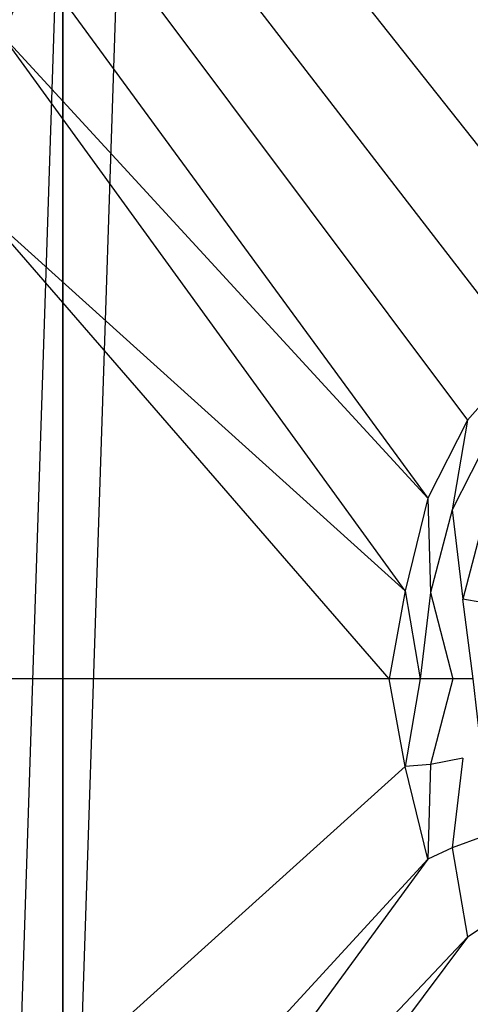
# Model space of a CAD drawing. Extents: x 0 to 1.4, y -0.9 to 0.
# Tile 5 of 18: x 0.55 to 0.63, y -0.51 to -0.34. Entities that reach past the tile are written whole.
import ezdxf

# ---------------------------------------------------------------- set-up
doc = ezdxf.new("R2010")
doc.units = 0
doc.layers.add('L1_WANNE_0_N_6231S4____REPLACEM', color=7, linetype='CONTINUOUS')

msp = doc.modelspace()

# ---------------------------------------------------------------- linework, layer by layer
at = {"layer": 'L1_WANNE_0_N_6231S4____REPLACEM', "color": 8}
for points, invisible_edges in [([(0.461465, -0.227622, 0.03307), (0.54976, -0.339601, 0.030531), (0.555482, -0.327123, 0.030537), (0.461465, -0.227622, 0.03307)], 14), ([(0.582167, -0.626368), (0.582159, -0.273679), (0.7, -0.237934), (0.582167, -0.626368)], 15), ([(0.582167, -0.626368), (0.7, -0.237934), (0.7, -0.662109), (0.582167, -0.626368)], 15), ([(0.570885, -0.618285), (0.570878, -0.281764), (0.582159, -0.273679), (0.570885, -0.618285)], 15), ([(0.570885, -0.618285), (0.582159, -0.273679), (0.582167, -0.626368), (0.570885, -0.618285)], 15), ([(0.560156, -0.60948), (0.560149, -0.290568), (0.570878, -0.281764), (0.560156, -0.60948)], 10), ([(0.560156, -0.60948), (0.570878, -0.281764), (0.570885, -0.618285), (0.560156, -0.60948)], 15), ([(0.550027, -0.599993), (0.55002, -0.300056), (0.560149, -0.290568), (0.550027, -0.599993)], 10), ([(0.550027, -0.599993), (0.560149, -0.290568), (0.560156, -0.60948), (0.550027, -0.599993)], 13), ([(0.7, -0.296721, 0.030677), (0.618197, -0.298661, 0.030682), (0.683444, -0.371542, 0.028753), (0.7, -0.296721, 0.030677)], 14), ([(0.666178, -0.376543, 0.028647), (0.618197, -0.298661, 0.030682), (0.587222, -0.302904, 0.030623), (0.666178, -0.376543, 0.028647)], 13), ([(0.618197, -0.298661, 0.030682), (0.666178, -0.376543, 0.028647), (0.683444, -0.371542, 0.028753), (0.618197, -0.298661, 0.030682)], 14), ([(0.651307, -0.383943, 0.028541), (0.587222, -0.302904, 0.030623), (0.573675, -0.309179, 0.030536), (0.651307, -0.383943, 0.028541)], 13), ([(0.587222, -0.302904, 0.030623), (0.651307, -0.383943, 0.028541), (0.666178, -0.376543, 0.028647), (0.587222, -0.302904, 0.030623)], 14), ([(0.639331, -0.394444, 0.028541), (0.573675, -0.309179, 0.030536), (0.563576, -0.317558, 0.030542), (0.639331, -0.394444, 0.028541)], 13), ([(0.573675, -0.309179, 0.030536), (0.639331, -0.394444, 0.028541), (0.651307, -0.383943, 0.028541), (0.573675, -0.309179, 0.030536)], 14), ([(0.629451, -0.405646, 0.028541), (0.563576, -0.317558, 0.030542), (0.555482, -0.327123, 0.030537), (0.629451, -0.405646, 0.028541)], 13), ([(0.563576, -0.317558, 0.030542), (0.629451, -0.405646, 0.028541), (0.639331, -0.394444, 0.028541), (0.563576, -0.317558, 0.030542)], 14), ([(0.622664, -0.419047, 0.028541), (0.555482, -0.327123, 0.030537), (0.54976, -0.339601, 0.030531), (0.622664, -0.419047, 0.028541)], 13), ([(0.555482, -0.327123, 0.030537), (0.622664, -0.419047, 0.028541), (0.629451, -0.405646, 0.028541), (0.555482, -0.327123, 0.030537)], 14), ([(0.618772, -0.434948, 0.028541), (0.54976, -0.339601, 0.030531), (0.546243, -0.369437, 0.030511), (0.618772, -0.434948, 0.028541)], 14), ([(0.622664, -0.419047, 0.028541), (0.54976, -0.339601, 0.030531), (0.618772, -0.434948, 0.028541), (0.622664, -0.419047, 0.028541)], 14), ([(0.616077, -0.45005, 0.028541), (0.546243, -0.369437, 0.030511), (0.54462, -0.450031, 0.030506), (0.616077, -0.45005, 0.028541)], 14), ([(0.618772, -0.434948, 0.028541), (0.546243, -0.369437, 0.030511), (0.616077, -0.45005, 0.028541), (0.618772, -0.434948, 0.028541)], 14), ([(0.633343, -0.408246, 0.028435), (0.639331, -0.394444, 0.028541), (0.629451, -0.405646, 0.028541), (0.633343, -0.408246, 0.028435)], 13), ([(0.626856, -0.421047, 0.028435), (0.629451, -0.405646, 0.028541), (0.622664, -0.419047, 0.028541), (0.626856, -0.421047, 0.028435)], 13), ([(0.629451, -0.405646, 0.028541), (0.626856, -0.421047, 0.028435), (0.633343, -0.408246, 0.028435), (0.629451, -0.405646, 0.028541)], 14), ([(0.632145, -0.423047, 0.028329), (0.633343, -0.408246, 0.028435), (0.626856, -0.421047, 0.028435), (0.632145, -0.423047, 0.028329)], 13), ([(0.623163, -0.435249, 0.028435), (0.622664, -0.419047, 0.028541), (0.618772, -0.434948, 0.028541), (0.623163, -0.435249, 0.028435)], 13), ([(0.622664, -0.419047, 0.028541), (0.623163, -0.435249, 0.028435), (0.626856, -0.421047, 0.028435), (0.622664, -0.419047, 0.028541)], 14), ([(0.628652, -0.436349, 0.028329), (0.626856, -0.421047, 0.028435), (0.623163, -0.435249, 0.028435), (0.628652, -0.436349, 0.028329)], 13), ([(0.626856, -0.421047, 0.028435), (0.628652, -0.436349, 0.028329), (0.632145, -0.423047, 0.028329), (0.626856, -0.421047, 0.028435)], 14), ([(0.632145, -0.423047, 0.028329), (0.628652, -0.436349, 0.028329), (0.631946, -0.436949, 0.026631), (0.632145, -0.423047, 0.028329)], 14), ([(0.621367, -0.45005, 0.028435), (0.618772, -0.434948, 0.028541), (0.616077, -0.45005, 0.028541), (0.621367, -0.45005, 0.028435)], 13), ([(0.618772, -0.434948, 0.028541), (0.621367, -0.45005, 0.028435), (0.623163, -0.435249, 0.028435), (0.618772, -0.434948, 0.028541)], 14), ([(0.626956, -0.45005, 0.028329), (0.623163, -0.435249, 0.028435), (0.621367, -0.45005, 0.028435), (0.626956, -0.45005, 0.028329)], 13), ([(0.623163, -0.435249, 0.028435), (0.626956, -0.45005, 0.028329), (0.628652, -0.436349, 0.028329), (0.623163, -0.435249, 0.028435)], 14), ([(0.630449, -0.45005, 0.026843), (0.628652, -0.436349, 0.028329), (0.626956, -0.45005, 0.028329), (0.630449, -0.45005, 0.026843)], 14), ([(0.631946, -0.436949, 0.026631), (0.628652, -0.436349, 0.028329), (0.630449, -0.45005, 0.026843), (0.631946, -0.436949, 0.026631)], 14), ([(0.616077, -0.45005, 0.028541), (0.54462, -0.450031, 0.030506), (0.546243, -0.530581, 0.030511), (0.616077, -0.45005, 0.028541)], 14), ([(0.618772, -0.465052, 0.028541), (0.616077, -0.45005, 0.028541), (0.546243, -0.530581, 0.030511), (0.618772, -0.465052, 0.028541)], 14), ([(0.618772, -0.465052, 0.028541), (0.621367, -0.45005, 0.028435), (0.616077, -0.45005, 0.028541), (0.618772, -0.465052, 0.028541)], 13), ([(0.621367, -0.45005, 0.028435), (0.618772, -0.465052, 0.028541), (0.623163, -0.464751, 0.028435), (0.621367, -0.45005, 0.028435)], 14), ([(0.623163, -0.464751, 0.028435), (0.626956, -0.45005, 0.028329), (0.621367, -0.45005, 0.028435), (0.623163, -0.464751, 0.028435)], 13), ([(0.626956, -0.45005, 0.028329), (0.623163, -0.464751, 0.028435), (0.628652, -0.463651, 0.028329), (0.626956, -0.45005, 0.028329)], 14), ([(0.630449, -0.45005, 0.026843), (0.626956, -0.45005, 0.028329), (0.628652, -0.463651, 0.028329), (0.630449, -0.45005, 0.026843)], 14), ([(0.631946, -0.463051, 0.026631), (0.630449, -0.45005, 0.026843), (0.628652, -0.463651, 0.028329), (0.631946, -0.463051, 0.026631)], 14), ([(0.626856, -0.479053, 0.028435), (0.628652, -0.463651, 0.028329), (0.623163, -0.464751, 0.028435), (0.626856, -0.479053, 0.028435)], 13), ([(0.628652, -0.463651, 0.028329), (0.626856, -0.479053, 0.028435), (0.632145, -0.477053, 0.028329), (0.628652, -0.463651, 0.028329)], 14), ([(0.632145, -0.477053, 0.028329), (0.631946, -0.463051, 0.026631), (0.628652, -0.463651, 0.028329), (0.632145, -0.477053, 0.028329)], 14), ([(0.618772, -0.465052, 0.028541), (0.546243, -0.530581, 0.030511), (0.54976, -0.560402, 0.030531), (0.618772, -0.465052, 0.028541)], 14), ([(0.622664, -0.480953, 0.028541), (0.618772, -0.465052, 0.028541), (0.54976, -0.560402, 0.030531), (0.622664, -0.480953, 0.028541)], 14), ([(0.622664, -0.480953, 0.028541), (0.623163, -0.464751, 0.028435), (0.618772, -0.465052, 0.028541), (0.622664, -0.480953, 0.028541)], 13), ([(0.623163, -0.464751, 0.028435), (0.622664, -0.480953, 0.028541), (0.626856, -0.479053, 0.028435), (0.623163, -0.464751, 0.028435)], 14), ([(0.633343, -0.491754, 0.028435), (0.632145, -0.477053, 0.028329), (0.626856, -0.479053, 0.028435), (0.633343, -0.491754, 0.028435)], 13), ([(0.629451, -0.494354, 0.028541), (0.626856, -0.479053, 0.028435), (0.622664, -0.480953, 0.028541), (0.629451, -0.494354, 0.028541)], 13), ([(0.626856, -0.479053, 0.028435), (0.629451, -0.494354, 0.028541), (0.633343, -0.491754, 0.028435), (0.626856, -0.479053, 0.028435)], 14), ([(0.555482, -0.57289, 0.030537), (0.622664, -0.480953, 0.028541), (0.54976, -0.560402, 0.030531), (0.555482, -0.57289, 0.030537)], 13), ([(0.622664, -0.480953, 0.028541), (0.555482, -0.57289, 0.030537), (0.629451, -0.494354, 0.028541), (0.622664, -0.480953, 0.028541)], 14), ([(0.639331, -0.505656, 0.028541), (0.633343, -0.491754, 0.028435), (0.629451, -0.494354, 0.028541), (0.639331, -0.505656, 0.028541)], 13), ([(0.563576, -0.582495, 0.030542), (0.629451, -0.494354, 0.028541), (0.555482, -0.57289, 0.030537), (0.563576, -0.582495, 0.030542)], 13), ([(0.629451, -0.494354, 0.028541), (0.563576, -0.582495, 0.030542), (0.639331, -0.505656, 0.028541), (0.629451, -0.494354, 0.028541)], 14), ([(0.573675, -0.590854, 0.030536), (0.639331, -0.505656, 0.028541), (0.563576, -0.582495, 0.030542), (0.573675, -0.590854, 0.030536)], 13), ([(0.639331, -0.505656, 0.028541), (0.573675, -0.590854, 0.030536), (0.651307, -0.516057, 0.028541), (0.639331, -0.505656, 0.028541)], 14)]:
    msp.add_3dface(points, dxfattribs=dict(at, invisible_edges=invisible_edges))

doc.saveas('drawing.dxf')
